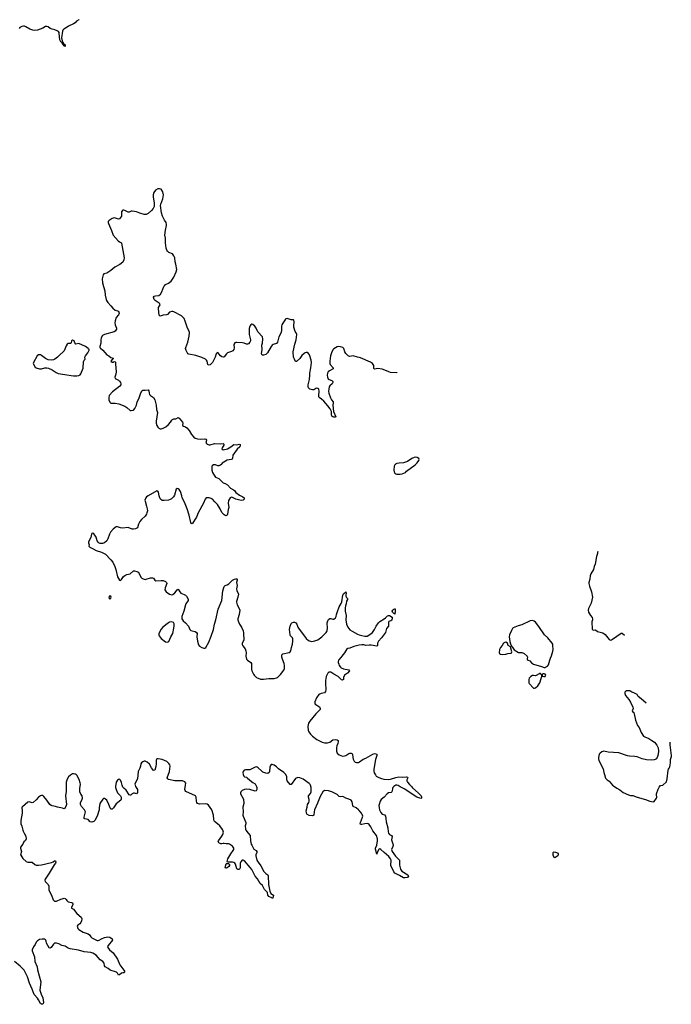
# Model space of a CAD drawing. Header units: inches. Extents: x 1771465 to 1971076, y 472029 to 643563.
# Tile 127 of 127: x 1903639 to 1915853, y 589888 to 608327. Entities that reach past the tile are written whole.
import ezdxf

# ---------------------------------------------------------------- set-up
doc = ezdxf.new("R2010")
doc.units = ezdxf.units.IN
doc.header["$MEASUREMENT"] = 0
for name, color, linetype in [('B9508', 7, 'Continuous'), ('B9509', 7, 'Continuous'), ('B9519', 7, 'Continuous'), ('B9600', 7, 'Continuous'), ('B9610', 7, 'Continuous')]:
    doc.layers.add(name, color=color, linetype=linetype)

msp = doc.modelspace()

# ---------------------------------------------------------------- linework, layer by layer
at = {"layer": 'B9508', "color": 6, "elevation": 400}
msp.add_lwpolyline([(1904076, 590000), (1904082, 589970), (1904085, 589915), (1904070, 589888), (1904050, 589891), (1904030, 589904), (1903993, 589973), (1903970, 590000)], dxfattribs=at)
at = {"layer": 'B9509', "color": 6, "elevation": 400}
for points in [[(1907417, 600000), (1907409, 599990), (1907390, 599976), (1907370, 599972), (1907350, 599974), (1907310, 599991), (1907290, 599994), (1907270, 599990), (1907248, 599972), (1907243, 599957), (1907242, 599890), (1907253, 599850), (1907270, 599817), (1907310, 599763), (1907370, 599732), (1907450, 599653), (1907490, 599639), (1907535, 599615), (1907590, 599551), (1907645, 599525), (1907665, 599510), (1907690, 599470), (1907762, 599422), (1907823, 599390), (1907846, 599370), (1907849, 599350), (1907830, 599328), (1907790, 599322), (1907690, 599349), (1907630, 599381), (1907610, 599384), (1907586, 599374), (1907550, 599322), (1907546, 599270), (1907559, 599190), (1907547, 599153), (1907535, 599065), (1907530, 599050), (1907510, 599038), (1907490, 599043), (1907470, 599054), (1907430, 599097), (1907396, 599170), (1907348, 599250), (1907296, 599296), (1907250, 599348), (1907230, 599361), (1907190, 599375), (1907164, 599376), (1907137, 599370), (1907118, 599350), (1907086, 599270), (1906986, 599090), (1906950, 599013), (1906870, 598889), (1906850, 598901), (1906846, 598910), (1906814, 599050), (1906777, 599170), (1906730, 599293), (1906687, 599370), (1906680, 599410), (1906654, 599490), (1906631, 599530), (1906610, 599542), (1906590, 599545), (1906570, 599533), (1906540, 599420), (1906520, 599390), (1906486, 599354), (1906461, 599339), (1906430, 599330), (1906350, 599321), (1906310, 599325), (1906280, 599350), (1906268, 599370), (1906256, 599410), (1906241, 599481), (1906230, 599497), (1906210, 599501), (1906048, 599410), (1906019, 599390), (1906001, 599370), (1905987, 599330), (1905989, 599311), (1906019, 599219), (1906029, 599170), (1906032, 599130), (1906025, 599090), (1906014, 599066), (1905989, 599031), (1905925, 598970), (1905892, 598930), (1905863, 598877), (1905847, 598813), (1905837, 598803), (1905810, 598790), (1905770, 598786), (1905749, 598789), (1905675, 598815), (1905566, 598806), (1905530, 598811), (1905470, 598831), (1905450, 598830), (1905430, 598819), (1905390, 598786), (1905342, 598730), (1905320, 598690), (1905290, 598604), (1905270, 598566), (1905230, 598531), (1905190, 598515), (1905150, 598518), (1905127, 598527), (1905110, 598542), (1905093, 598570), (1905070, 598634), (1905050, 598674), (1905030, 598699), (1905010, 598714), (1904990, 598702), (1904984, 598690), (1904973, 598630), (1904932, 598550), (1904932, 598530), (1904942, 598490), (1904936, 598470), (1904951, 598450), (1905018, 598418), (1905070, 598384), (1905170, 598358), (1905250, 598316), (1905350, 598212), (1905382, 598170), (1905422, 598090), (1905443, 598030), (1905473, 597893), (1905510, 597831), (1905530, 597826), (1905550, 597846), (1905583, 597897), (1905610, 597921), (1905650, 597936), (1905710, 597949), (1905770, 598008), (1905790, 598007), (1905835, 597995), (1905858, 597978), (1905876, 597956), (1905910, 597888), (1905927, 597867), (1905953, 597853), (1905990, 597846), (1906010, 597847), (1906090, 597872), (1906130, 597877), (1906150, 597870), (1906173, 597833), (1906190, 597821), (1906290, 597827), (1906330, 597822), (1906370, 597808), (1906392, 597790), (1906397, 597770), (1906364, 597690), (1906362, 597650), (1906370, 597630), (1906387, 597610), (1906450, 597567), (1906490, 597555), (1906510, 597562), (1906550, 597596), (1906590, 597648), (1906610, 597663), (1906641, 597610), (1906662, 597590), (1906724, 597564), (1906749, 597549), (1906768, 597530), (1906788, 597490), (1906796, 597470), (1906796, 597450), (1906755, 597390), (1906747, 597370), (1906715, 597250), (1906679, 597150), (1906679, 597110), (1906702, 597070), (1906750, 597030), (1906802, 596970), (1906830, 596910), (1906849, 596890), (1906870, 596880), (1906927, 596867), (1906952, 596850), (1906964, 596830), (1906962, 596770), (1906970, 596690), (1906990, 596619), (1907012, 596592), (1907050, 596571), (1907090, 596556), (1907110, 596556), (1907130, 596567), (1907187, 596673), (1907230, 596785), (1907270, 596906), (1907292, 597010), (1907318, 597090), (1907362, 597290), (1907431, 597449), (1907445, 597630), (1907470, 597711), (1907490, 597730), (1907530, 597746), (1907557, 597763), (1907630, 597828), (1907663, 597850), (1907690, 597856), (1907710, 597855), (1907714, 597850), (1907716, 597830), (1907703, 597790), (1907716, 597730), (1907702, 597670), (1907710, 597631), (1907737, 597590), (1907738, 597570), (1907729, 597510), (1907702, 597430), (1907703, 597417), (1907716, 597370), (1907758, 597290), (1907764, 597270), (1907755, 597190), (1907730, 597110), (1907730, 597090), (1907741, 597050), (1907759, 597010), (1907794, 596950), (1907800, 596930), (1907826, 596890), (1907837, 596837), (1907839, 596710), (1907811, 596650), (1907807, 596627), (1907819, 596599), (1907863, 596543), (1907880, 596510), (1907883, 596470), (1907876, 596410), (1907892, 596352), (1907911, 596330), (1907970, 596290), (1907983, 596270), (1907982, 596162), (1907990, 596130), (1908022, 596070), (1908034, 596050), (1908080, 596010), (1908150, 595979), (1908210, 595978), (1908310, 595990), (1908410, 595990), (1908450, 596000), (1908470, 596010), (1908530, 596064), (1908593, 596147), (1908603, 596177), (1908605, 596230), (1908594, 596270), (1908562, 596350), (1908554, 596390), (1908553, 596430), (1908570, 596454), (1908690, 596479), (1908711, 596489), (1908724, 596510), (1908732, 596570), (1908752, 596630), (1908759, 596690), (1908756, 596730), (1908750, 596748), (1908717, 596790), (1908710, 596810), (1908698, 596910), (1908708, 596972), (1908730, 597020), (1908740, 597030), (1908770, 597045), (1908790, 597047), (1908813, 597033), (1908832, 597010), (1908851, 596951), (1908863, 596930), (1909010, 596736), (1909050, 596702), (1909088, 596688), (1909110, 596685), (1909170, 596694), (1909225, 596715), (1909305, 596770), (1909340, 596810), (1909385, 596850), (1909398, 596870), (1909405, 596890), (1909410, 596930), (1909400, 597030), (1909414, 597070), (1909430, 597096), (1909450, 597113), (1909470, 597113), (1909510, 597098), (1909530, 597100), (1909556, 597124), (1909569, 597150), (1909575, 597190), (1909598, 597242), (1909625, 597330), (1909664, 597396), (1909675, 597425), (1909698, 597550), (1909710, 597575), (1909750, 597612), (1909756, 597590), (1909751, 597550), (1909754, 597530), (1909766, 597506), (1909785, 597490), (1909783, 597470), (1909765, 597435), (1909757, 597390), (1909743, 597350), (1909737, 597310), (1909739, 597250), (1909760, 597170), (1909752, 597090), (1909762, 597010), (1909788, 596950), (1909830, 596902), (1909870, 596874), (1909970, 596817), (1910000, 596808)], [(1910000, 596611), (1909900, 596590), (1909830, 596559), (1909789, 596550), (1909766, 596530), (1909730, 596470), (1909674, 596410), (1909658, 596382), (1909617, 596330), (1909611, 596310), (1909610, 596290), (1909618, 596258), (1909630, 596230), (1909650, 596203), (1909666, 596190), (1909711, 596171), (1909811, 596150), (1909822, 596130), (1909786, 596090), (1909730, 596049), (1909710, 596010), (1909706, 595990), (1909710, 595969), (1909690, 595956), (1909670, 595965), (1909606, 596026), (1909528, 596068), (1909470, 596108), (1909450, 596111), (1909434, 596106), (1909413, 596087), (1909385, 596030), (1909370, 595950), (1909372, 595870), (1909380, 595810), (1909379, 595781), (1909370, 595748), (1909350, 595721), (1909290, 595708), (1909249, 595691), (1909203, 595630), (1909172, 595550), (1909169, 595530), (1909177, 595510), (1909256, 595456), (1909270, 595430), (1909269, 595410), (1909236, 595370), (1909187, 595330), (1909075, 595190), (1909052, 595150), (1909037, 595090), (1909045, 595025), (1909060, 594990), (1909087, 594947), (1909128, 594910), (1909210, 594850), (1909310, 594796), (1909350, 594784), (1909410, 594783), (1909450, 594795), (1909510, 594838), (1909550, 594847), (1909590, 594844), (1909608, 594828), (1909611, 594810), (1909600, 594770), (1909582, 594730), (1909575, 594690), (1909576, 594630), (1909592, 594590), (1909630, 594559), (1909690, 594536), (1909730, 594539), (1909750, 594546), (1909810, 594584), (1909830, 594592), (1909853, 594593), (1909867, 594587), (1909879, 594570), (1909883, 594510), (1909890, 594481), (1909910, 594443), (1909930, 594424), (1909950, 594417), (1909990, 594417), (1910000, 594423)], [(1910000, 593519), (1909990, 593531), (1909945, 593570), (1909890, 593591), (1909881, 593610), (1909870, 593682), (1909852, 593712), (1909811, 593731), (1909750, 593750), (1909710, 593774), (1909690, 593778), (1909650, 593773), (1909630, 593779), (1909590, 593819), (1909526, 593846), (1909490, 593870), (1909425, 593885), (1909350, 593889), (1909324, 593870), (1909270, 593782), (1909224, 593656), (1909165, 593530), (1909156, 593490), (1909152, 593428), (1909130, 593417), (1909063, 593423), (1909024, 593450), (1909013, 593473), (1909009, 593510), (1909030, 593582), (1909036, 593630), (1909060, 593670), (1909065, 593690), (1909063, 593723), (1909053, 593770), (1909055, 593790), (1909090, 593836), (1909101, 593870), (1909100, 593950), (1909091, 593990), (1909083, 594003), (1909063, 594023), (1908950, 594102), (1908890, 594129), (1908850, 594133), (1908806, 594114), (1908730, 594007), (1908710, 594003), (1908652, 594072), (1908646, 594090), (1908648, 594150), (1908630, 594190), (1908590, 594228), (1908490, 594300), (1908450, 594336), (1908410, 594366), (1908390, 594375), (1908370, 594381), (1908350, 594378), (1908337, 594363), (1908328, 594332), (1908324, 594250), (1908312, 594228), (1908290, 594213), (1908250, 594216), (1908197, 594237), (1908170, 594258), (1908110, 594318), (1908090, 594331), (1908070, 594334), (1908050, 594328), (1907950, 594280), (1907870, 594282), (1907848, 594272), (1907830, 594250), (1907823, 594230), (1907826, 594190), (1907841, 594161), (1907850, 594149), (1907890, 594139), (1907904, 594130), (1907950, 594083), (1908010, 594040), (1908050, 594019), (1908078, 593970), (1908083, 593950), (1908084, 593910), (1908070, 593885), (1908050, 593880), (1907950, 593910), (1907890, 593915), (1907850, 593913), (1907806, 593890), (1907787, 593870), (1907775, 593850), (1907780, 593830), (1907837, 593730), (1907841, 593650), (1907821, 593579), (1907826, 593490), (1907823, 593430), (1907826, 593410), (1907877, 593290), (1907878, 593270), (1907863, 593230), (1907872, 593170), (1907879, 593150), (1907919, 593090), (1907961, 593050), (1907964, 592950), (1907978, 592890), (1907988, 592868), (1908030, 592796), (1908071, 592771), (1908087, 592750), (1908087, 592730), (1908065, 592690), (1908065, 592670), (1908086, 592586), (1908108, 592548), (1908160, 592480), (1908216, 592376), (1908250, 592339), (1908289, 592310), (1908296, 592296), (1908304, 592130), (1908326, 592006), (1908345, 591965), (1908394, 591930), (1908385, 591875), (1908370, 591873), (1908363, 591883), (1908310, 591908), (1908293, 591930), (1908281, 591981), (1908230, 592038), (1908188, 592110), (1908149, 592149), (1908096, 592236), (1908052, 592290), (1907990, 592410), (1907961, 592450), (1907850, 592573), (1907830, 592585), (1907810, 592586), (1907783, 592557), (1907771, 592529), (1907770, 592446), (1907760, 592420), (1907750, 592410), (1907730, 592410), (1907706, 592426), (1907682, 592510), (1907670, 592531), (1907650, 592546), (1907627, 592553), (1907589, 592549), (1907532, 592552), (1907525, 592565), (1907541, 592610), (1907596, 592704), (1907642, 592770), (1907651, 592790), (1907651, 592811), (1907643, 592830), (1907628, 592850), (1907570, 592888), (1907550, 592893), (1907510, 592891), (1907470, 592899), (1907450, 592899), (1907430, 592892), (1907410, 592894), (1907373, 592910), (1907364, 592924), (1907360, 592930), (1907363, 592950), (1907426, 593034), (1907447, 593070), (1907457, 593110), (1907454, 593130), (1907439, 593159), (1907390, 593228), (1907344, 593270), (1907290, 593310), (1907283, 593323), (1907276, 593350), (1907274, 593430), (1907240, 593530), (1907175, 593615), (1907150, 593635), (1907130, 593640), (1907010, 593637), (1906990, 593640), (1906973, 593650), (1906960, 593670), (1906954, 593690), (1906946, 593766), (1906933, 593790), (1906751, 593871), (1906739, 593890), (1906737, 593910), (1906750, 593990), (1906751, 594030), (1906734, 594054), (1906690, 594074), (1906610, 594071), (1906550, 594074), (1906430, 594100), (1906414, 594110), (1906406, 594130), (1906450, 594250), (1906457, 594350), (1906453, 594370), (1906437, 594397), (1906395, 594435), (1906356, 594456), (1906310, 594472), (1906232, 594488), (1906210, 594486), (1906198, 594462), (1906198, 594390), (1906190, 594344), (1906170, 594274), (1906150, 594264), (1906110, 594317), (1906070, 594388), (1906030, 594421), (1905990, 594439), (1905970, 594440), (1905946, 594430), (1905924, 594410), (1905911, 594389), (1905904, 594350), (1905889, 594310), (1905860, 594250), (1905846, 594110), (1905805, 594030), (1905799, 594010), (1905801, 593990), (1905809, 593970), (1905846, 593910), (1905850, 593890), (1905847, 593853), (1905830, 593828), (1905790, 593840), (1905770, 593841), (1905750, 593831), (1905730, 593809), (1905717, 593803), (1905710, 593802), (1905690, 593814), (1905637, 593897), (1905593, 593933), (1905575, 593955), (1905559, 593990), (1905550, 594039), (1905530, 594085), (1905510, 594102), (1905490, 594100), (1905470, 594087), (1905450, 594050), (1905434, 593970), (1905435, 593950), (1905447, 593910), (1905475, 593850), (1905489, 593829), (1905529, 593790), (1905540, 593770), (1905544, 593730), (1905533, 593710), (1905450, 593644), (1905397, 593570), (1905370, 593542), (1905350, 593542), (1905333, 593570), (1905312, 593630), (1905270, 593710), (1905250, 593732), (1905230, 593741), (1905210, 593740), (1905195, 593730), (1905143, 593650), (1905130, 593570), (1905130, 593530), (1905091, 593410), (1905050, 593328), (1905030, 593310), (1904990, 593297), (1904963, 593303), (1904923, 593350), (1904862, 593362), (1904849, 593370), (1904845, 593390), (1904874, 593490), (1904854, 593530), (1904796, 593590), (1904777, 593630), (1904779, 593670), (1904806, 593714), (1904817, 593750), (1904811, 593791), (1904785, 593825), (1904769, 593869), (1904768, 593930), (1904779, 594010), (1904775, 594035), (1904755, 594095), (1904710, 594182), (1904690, 594196), (1904670, 594201), (1904650, 594205), (1904630, 594202), (1904590, 594182), (1904554, 594150), (1904530, 594107), (1904512, 594050), (1904508, 594012), (1904508, 593872), (1904499, 593790), (1904514, 593630), (1904510, 593610), (1904485, 593555), (1904470, 593548), (1904443, 593563), (1904350, 593577), (1904310, 593595), (1904250, 593604), (1904230, 593612), (1904207, 593630), (1904150, 593713), (1904090, 593782), (1904070, 593796), (1904050, 593799), (1904030, 593793), (1903994, 593766), (1903950, 593717), (1903890, 593665), (1903870, 593661), (1903817, 593677), (1903790, 593672), (1903690, 593589), (1903682, 593578), (1903678, 593570), (1903688, 593510), (1903688, 593468), (1903663, 593330), (1903660, 593270), (1903682, 593222), (1903696, 593150), (1903704, 593130), (1903721, 593090), (1903755, 593035), (1903759, 592990), (1903745, 592955), (1903718, 592930), (1903696, 592890), (1903654, 592830), (1903653, 592810), (1903668, 592770), (1903671, 592750), (1903655, 592690), (1903658, 592678), (1903697, 592617), (1903760, 592560), (1903790, 592550), (1903850, 592552), (1903870, 592547), (1903924, 592504), (1903950, 592494), (1903990, 592492), (1904050, 592500), (1904236, 592544), (1904265, 592555), (1904290, 592575), (1904312, 592572), (1904317, 592550), (1904311, 592530), (1904283, 592497), (1904194, 592346), (1904127, 592250), (1904115, 592230), (1904110, 592210), (1904116, 592190), (1904173, 592130), (1904183, 592103), (1904187, 592030), (1904193, 592010), (1904237, 591930), (1904265, 591845), (1904290, 591822), (1904310, 591817), (1904330, 591820), (1904410, 591858), (1904437, 591863), (1904470, 591877), (1904490, 591869), (1904510, 591852), (1904522, 591830), (1904546, 591810), (1904610, 591795), (1904626, 591786), (1904635, 591770), (1904633, 591750), (1904610, 591710), (1904613, 591690), (1904650, 591667), (1904710, 591590), (1904790, 591523), (1904807, 591490), (1904799, 591450), (1904783, 591417), (1904766, 591394), (1904730, 591370), (1904714, 591350), (1904729, 591310), (1904750, 591290), (1904830, 591241), (1904925, 591205), (1904948, 591188), (1904971, 591150), (1904992, 591132), (1905090, 591082), (1905110, 591082), (1905130, 591088), (1905170, 591112), (1905230, 591140), (1905293, 591153), (1905327, 591147), (1905373, 591114), (1905377, 591090), (1905296, 590990), (1905286, 590970), (1905290, 590950), (1905321, 590910), (1905390, 590850), (1905470, 590734), (1905514, 590630), (1905592, 590530), (1905601, 590510), (1905603, 590490), (1905600, 590480), (1905590, 590476), (1905570, 590478), (1905550, 590472), (1905510, 590443), (1905490, 590436), (1905472, 590472), (1905451, 590490), (1905332, 590530), (1905297, 590557), (1905242, 590590), (1905229, 590610), (1905220, 590660), (1905199, 590690), (1905150, 590721), (1905071, 590811), (1905010, 590847), (1904970, 590856), (1904850, 590871), (1904742, 590902), (1904587, 590927), (1904550, 590942), (1904490, 590975), (1904430, 590992), (1904370, 591019), (1904330, 591032), (1904290, 591030), (1904270, 591012), (1904230, 590953), (1904210, 590940), (1904190, 590943), (1904139, 591030), (1904136, 591070), (1904130, 591090), (1904110, 591106), (1904090, 591111), (1904062, 591110), (1904010, 591099), (1903970, 591076), (1903949, 591051), (1903928, 591010), (1903896, 590964), (1903875, 590910), (1903876, 590890), (1903917, 590777), (1903925, 590690), (1903966, 590590), (1903975, 590535), (1904036, 590310), (1904019, 590150), (1904040, 590080), (1904073, 590010), (1904076, 590000)], [(1903970, 590000), (1903910, 590070), (1903874, 590174), (1903822, 590282), (1903785, 590405), (1903722, 590530), (1903650, 590602), (1903545, 590690)]]:
    msp.add_lwpolyline(points, dxfattribs=at)
for points in [[(1905330, 597536), (1905308, 597510), (1905317, 597490), (1905330, 597477), (1905350, 597491), (1905355, 597510), (1905350, 597533)], [(1906490, 597050), (1906450, 597043), (1906430, 597034), (1906319, 596950), (1906290, 596914), (1906248, 596830), (1906248, 596810), (1906255, 596790), (1906270, 596762), (1906290, 596738), (1906370, 596678), (1906410, 596668), (1906435, 596685), (1906470, 596770), (1906508, 596830), (1906531, 596930), (1906536, 596976), (1906534, 597014), (1906519, 597039)], [(1907495, 592435), (1907492, 592450), (1907510, 592518), (1907517, 592523), (1907550, 592522), (1907569, 592509), (1907571, 592490), (1907562, 592470), (1907530, 592445), (1907510, 592435)]]:
    msp.add_lwpolyline(points, close=True, dxfattribs=at)
at = {"layer": 'B9519', "color": 6}
for points, elevation in [([(1910680, 600000), (1910670, 599992), (1910657, 599963), (1910649, 599890), (1910657, 599857), (1910670, 599834), (1910690, 599820), (1910710, 599817), (1910770, 599817), (1910810, 599823), (1910872, 599848), (1910890, 599871), (1911049, 599990), (1911060, 600000)], 500), ([(1914477, 598367), (1914471, 598350), (1914471, 598330), (1914448, 598272), (1914428, 598132), (1914407, 598090), (1914391, 598030), (1914347, 597950), (1914331, 597910), (1914328, 597850), (1914308, 597790), (1914308, 597770), (1914318, 597718), (1914355, 597610), (1914374, 597510), (1914350, 597398), (1914302, 597298), (1914295, 597270), (1914302, 597230), (1914336, 597170), (1914368, 597130), (1914373, 597110), (1914373, 597090), (1914361, 597050), (1914371, 596911), (1914390, 596896), (1914430, 596901), (1914472, 596872), (1914570, 596842), (1914610, 596811), (1914690, 596721), (1914710, 596705), (1914730, 596711), (1914753, 596727), (1914910, 596838), (1914930, 596838), (1914976, 596802)], 500), ([(1910000, 596808), (1910050, 596793), (1910110, 596783), (1910150, 596785), (1910182, 596798), (1910229, 596830), (1910250, 596851), (1910290, 596910), (1910318, 596970), (1910364, 597030), (1910390, 597057), (1910470, 597110), (1910497, 597123), (1910530, 597161), (1910550, 597172), (1910571, 597171), (1910619, 597139), (1910623, 597123), (1910616, 597084), (1910593, 597070), (1910560, 597060), (1910553, 597047), (1910549, 596970), (1910517, 596923), (1910495, 596850), (1910420, 596750), (1910366, 596690), (1910347, 596650), (1910344, 596610), (1910330, 596596), (1910228, 596612), (1910190, 596615), (1910130, 596610), (1910090, 596621), (1910050, 596621), (1910000, 596611)], 400), ([(1915078, 595758), (1915004, 595756), (1914984, 595736), (1914982, 595710), (1914996, 595670), (1915055, 595595), (1915085, 595545), (1915131, 595450), (1915135, 595430), (1915133, 595410), (1915119, 595390), (1915127, 595370), (1915150, 595351), (1915159, 595330), (1915180, 595210), (1915219, 595110), (1915252, 595070), (1915290, 594979), (1915332, 594912), (1915355, 594895), (1915430, 594864), (1915490, 594830), (1915535, 594795), (1915582, 594742), (1915604, 594690), (1915610, 594630), (1915607, 594573), (1915594, 594526), (1915572, 594488), (1915550, 594472), (1915534, 594466), (1915490, 594463), (1915390, 594467), (1915307, 594487), (1915210, 594524), (1915170, 594530), (1915070, 594533), (1915030, 594541), (1914870, 594597), (1914670, 594609), (1914590, 594629), (1914570, 594625), (1914550, 594614), (1914518, 594590), (1914501, 594570), (1914486, 594510), (1914486, 594486), (1914495, 594455), (1914577, 594297), (1914587, 594230), (1914603, 594190), (1914620, 594120), (1914651, 594090), (1914690, 594066), (1914750, 593991), (1914770, 593981), (1914833, 593933), (1914890, 593904), (1914950, 593857), (1915050, 593808), (1915090, 593798), (1915130, 593799), (1915210, 593766), (1915366, 593726), (1915450, 593691), (1915510, 593679), (1915530, 593687), (1915575, 593750), (1915580, 593770), (1915572, 593810), (1915575, 593830), (1915605, 593915), (1915624, 593956), (1915650, 593983), (1915692, 593990), (1915763, 594057), (1915777, 594110), (1915793, 594270), (1915799, 594290), (1915812, 594308), (1915824, 594336), (1915837, 594410), (1915838, 594470), (1915853, 594530), (1915853, 594550), (1915833, 594750), (1915833, 594798)], 500), ([(1915384, 595528), (1915290, 595609), (1915234, 595650), (1915210, 595689), (1915199, 595699), (1915150, 595724), (1915115, 595735), (1915078, 595758)], 500), ([(1910000, 594423), (1910010, 594428), (1910080, 594480), (1910130, 594500), (1910256, 594570), (1910290, 594582), (1910333, 594573), (1910336, 594550), (1910310, 594470), (1910275, 594290), (1910277, 594257), (1910285, 594225), (1910305, 594185), (1910322, 594162), (1910373, 594133), (1910418, 594118), (1910467, 594107), (1910550, 594100), (1910590, 594107), (1910690, 594137), (1910747, 594147), (1910820, 594140), (1910890, 594145), (1910910, 594142), (1910917, 594130), (1910897, 594090), (1910896, 594070), (1910908, 594050), (1910945, 594005), (1910982, 593970), (1911003, 593943), (1911110, 593850), (1911165, 593790), (1911172, 593772), (1911170, 593750), (1911155, 593745), (1911080, 593770), (1910844, 593924), (1910770, 593961), (1910730, 593987), (1910710, 593994), (1910690, 593993), (1910653, 593970), (1910633, 593947), (1910626, 593930), (1910622, 593878), (1910616, 593864), (1910604, 593856), (1910550, 593848), (1910524, 593830), (1910470, 593766), (1910417, 593723), (1910398, 593690), (1910375, 593630), (1910372, 593610), (1910377, 593570), (1910386, 593530), (1910410, 593478), (1910430, 593451), (1910475, 593435), (1910494, 593414), (1910503, 593370), (1910505, 593305), (1910541, 593190), (1910544, 593116), (1910550, 593096), (1910570, 593070), (1910609, 593049), (1910621, 593030), (1910610, 592970), (1910613, 592950), (1910635, 592895), (1910638, 592862), (1910636, 592844), (1910609, 592790), (1910613, 592770), (1910623, 592750), (1910685, 592665), (1910755, 592590), (1910755, 592495), (1910776, 592416), (1910803, 592383), (1910914, 592310), (1910925, 592290), (1910910, 592265), (1910900, 592260), (1910866, 592254), (1910830, 592259), (1910761, 592301), (1910670, 592347), (1910650, 592367), (1910595, 592490), (1910593, 592510), (1910604, 592570), (1910601, 592590), (1910590, 592610), (1910555, 592655), (1910468, 592728), (1910410, 592789), (1910390, 592799), (1910370, 592786), (1910340, 592730), (1910330, 592702), (1910305, 592795), (1910306, 592814), (1910332, 592870), (1910348, 592950), (1910345, 592990), (1910324, 593050), (1910259, 593139), (1910221, 593210), (1910190, 593255), (1910170, 593268), (1910150, 593274), (1910111, 593270), (1910050, 593255), (1910030, 593256), (1910023, 593270), (1910027, 593290), (1910065, 593390), (1910068, 593410), (1910060, 593440), (1910043, 593470), (1910000, 593519)], 400)]:
    msp.add_lwpolyline(points, dxfattribs=dict(at, elevation=elevation))
for points, elevation in [([(1910670, 597196), (1910650, 597206), (1910629, 597229), (1910621, 597250), (1910630, 597272), (1910650, 597288), (1910670, 597297), (1910675, 597295), (1910678, 597250)], 400), ([(1913250, 597075), (1913210, 597067), (1913050, 596997), (1912982, 596978), (1912890, 596941), (1912874, 596926), (1912856, 596890), (1912822, 596810), (1912814, 596770), (1912825, 596685), (1912837, 596637), (1912854, 596594), (1912870, 596581), (1912904, 596524), (1912990, 596476), (1913050, 596476), (1913070, 596470), (1913095, 596455), (1913148, 596408), (1913157, 596390), (1913150, 596366), (1913150, 596348), (1913170, 596334), (1913203, 596323), (1913230, 596286), (1913250, 596271), (1913270, 596261), (1913417, 596217), (1913470, 596194), (1913490, 596194), (1913496, 596204), (1913530, 596222), (1913552, 596248), (1913573, 596330), (1913586, 596370), (1913607, 596413), (1913630, 596502), (1913636, 596530), (1913634, 596610), (1913630, 596630), (1913618, 596650), (1913538, 596750), (1913476, 596810), (1913370, 596965), (1913305, 597045), (1913282, 597062)], 500), ([(1912750, 596669), (1912730, 596664), (1912710, 596650), (1912685, 596610), (1912650, 596569), (1912631, 596530), (1912626, 596470), (1912635, 596455), (1912650, 596447), (1912690, 596441), (1912750, 596444), (1912790, 596456), (1912850, 596463), (1912859, 596470), (1912861, 596490), (1912840, 596580), (1912796, 596610), (1912785, 596650)], 500), ([(1913390, 596086), (1913372, 596068), (1913353, 596067), (1913344, 596056), (1913310, 596038), (1913270, 596048), (1913250, 596048), (1913222, 596030), (1913190, 595998), (1913179, 595970), (1913182, 595910), (1913190, 595896), (1913270, 595811), (1913290, 595811), (1913310, 595817), (1913350, 595854), (1913378, 595890), (1913389, 595910), (1913415, 595990), (1913426, 596030), (1913426, 596050), (1913422, 596062), (1913407, 596067), (1913402, 596082)], 500), ([(1913470, 596079), (1913450, 596078), (1913434, 596070), (1913434, 596034), (1913466, 596026), (1913490, 596027), (1913498, 596050), (1913490, 596069)], 500), ([(1913645, 592735), (1913633, 592727), (1913633, 592687), (1913650, 592645), (1913670, 592638), (1913728, 592672), (1913735, 592690), (1913735, 592710), (1913686, 592730)], 500)]:
    msp.add_lwpolyline(points, close=True, dxfattribs=dict(at, elevation=elevation))
at = {"layer": 'B9600', "color": 6}
for points, elevation in [([(1904756, 608327), (1904750, 608322), (1904703, 608297), (1904677, 608270), (1904650, 608251), (1904552, 608208), (1904532, 608190), (1904468, 608152), (1904449, 608131), (1904442, 608110), (1904425, 607985), (1904444, 607904), (1904450, 607903), (1904461, 607881), (1904490, 607855), (1904492, 607828), (1904470, 607838), (1904458, 607858), (1904450, 607863), (1904443, 607883), (1904430, 607892), (1904424, 607904), (1904410, 607912), (1904390, 607950), (1904381, 608070), (1904376, 608090), (1904365, 608105), (1904341, 608121), (1904300, 608140), (1904248, 608150), (1904210, 608165), (1904170, 608193), (1904150, 608201), (1904123, 608197), (1904076, 608170), (1904025, 608150), (1903970, 608134), (1903913, 608127), (1903884, 608130), (1903830, 608149), (1903754, 608194), (1903730, 608203), (1903710, 608206), (1903679, 608201), (1903642, 608178), (1903630, 608165)], 300), ([(1910000, 601999), (1909970, 602005), (1909890, 602030), (1909830, 602021), (1909810, 602024), (1909793, 602033), (1909753, 602073), (1909735, 602110), (1909717, 602170), (1909693, 602190), (1909650, 602202), (1909610, 602205), (1909590, 602198), (1909530, 602163), (1909512, 602148), (1909487, 602110), (1909467, 602033), (1909450, 601930), (1909452, 601890), (1909459, 601870), (1909514, 601810), (1909513, 601790), (1909444, 601750), (1909424, 601730), (1909411, 601709), (1909404, 601670), (1909408, 601630), (1909423, 601603), (1909439, 601590), (1909488, 601568), (1909510, 601550), (1909510, 601530), (1909497, 601510), (1909453, 601470), (1909439, 601450), (1909431, 601410), (1909430, 601370), (1909434, 601330), (1909463, 601243), (1909482, 601210), (1909513, 601170), (1909515, 601150), (1909509, 601109), (1909524, 600990), (1909564, 600890), (1909550, 600882), (1909530, 600882), (1909507, 600887), (1909490, 600902), (1909484, 600930), (1909482, 600990), (1909457, 601037), (1909416, 601096), (1909341, 601181), (1909298, 601218), (1909250, 601251), (1909244, 601270), (1909244, 601290), (1909251, 601370), (1909243, 601410), (1909230, 601423), (1909210, 601428), (1909190, 601421), (1909150, 601395), (1909130, 601393), (1909078, 601410), (1909055, 601435), (1909049, 601450), (1909049, 601490), (1909070, 601590), (1909078, 601670), (1909076, 601710), (1909099, 601810), (1909106, 601910), (1909100, 601950), (1909068, 602048), (1909055, 602075), (1909030, 602092), (1909010, 602094), (1908990, 602086), (1908970, 602074), (1908930, 602036), (1908890, 601985), (1908830, 601928), (1908810, 601924), (1908801, 601941), (1908792, 601972), (1908772, 602010), (1908767, 602110), (1908794, 602250), (1908821, 602330), (1908832, 602430), (1908822, 602462), (1908800, 602490), (1908778, 602570), (1908777, 602603), (1908784, 602670), (1908778, 602698), (1908770, 602709), (1908730, 602707), (1908650, 602729), (1908630, 602723), (1908624, 602716), (1908573, 602647), (1908550, 602610), (1908545, 602590), (1908544, 602510), (1908537, 602470), (1908498, 602390), (1908480, 602310), (1908471, 602289), (1908450, 602266), (1908390, 602243), (1908369, 602230), (1908350, 602206), (1908285, 602090), (1908250, 602060), (1908210, 602042), (1908186, 602046), (1908176, 602056), (1908171, 602071), (1908185, 602150), (1908180, 602230), (1908188, 602270), (1908196, 602350), (1908190, 602390), (1908100, 602480), (1908070, 602549), (1908045, 602590), (1908010, 602622), (1907990, 602625), (1907970, 602615), (1907950, 602590), (1907938, 602542), (1907940, 602430), (1907965, 602330), (1907964, 602310), (1907955, 602290), (1907930, 602258), (1907910, 602250), (1907890, 602250), (1907847, 602267), (1907815, 602275), (1907710, 602284), (1907690, 602283), (1907670, 602276), (1907655, 602245), (1907657, 602177), (1907652, 602150), (1907635, 602125), (1907610, 602111), (1907534, 602086), (1907516, 602070), (1907470, 602013), (1907452, 602008), (1907430, 602014), (1907405, 602030), (1907350, 602093), (1907335, 602085), (1907324, 602070), (1907305, 602010), (1907250, 601910), (1907210, 601864), (1907190, 601855), (1907170, 601863), (1907165, 601870), (1907152, 601930), (1907141, 601950), (1907119, 601970), (1907050, 602001), (1906939, 602039), (1906810, 602061), (1906790, 602072), (1906782, 602082), (1906758, 602130), (1906750, 602170), (1906753, 602190), (1906792, 602290), (1906817, 602403), (1906822, 602470), (1906817, 602490), (1906776, 602570), (1906742, 602682), (1906720, 602730), (1906706, 602750), (1906670, 602779), (1906530, 602857), (1906510, 602864), (1906490, 602864), (1906450, 602852), (1906410, 602804), (1906390, 602797), (1906326, 602794), (1906270, 602773), (1906256, 602796), (1906241, 602910), (1906244, 602936), (1906270, 602990), (1906265, 603005), (1906256, 603016), (1906178, 603070), (1906162, 603090), (1906148, 603130), (1906158, 603150), (1906183, 603157), (1906250, 603165), (1906277, 603190), (1906302, 603230), (1906343, 603330), (1906354, 603346), (1906374, 603366), (1906427, 603393), (1906477, 603430), (1906530, 603504), (1906575, 603605), (1906587, 603650), (1906565, 603750), (1906551, 603790), (1906544, 603870), (1906530, 603908), (1906502, 603942), (1906436, 603970), (1906411, 603990), (1906399, 604010), (1906386, 604050), (1906374, 604150), (1906374, 604234), (1906362, 604290), (1906372, 604388), (1906391, 604470), (1906392, 604490), (1906382, 604530), (1906352, 604572), (1906313, 604650), (1906299, 604710), (1906280, 604850), (1906283, 604870), (1906322, 604970), (1906334, 605050), (1906321, 605101), (1906290, 605153), (1906262, 605162), (1906230, 605158), (1906187, 605133), (1906155, 605090), (1906141, 605050), (1906139, 605010), (1906161, 604890), (1906160, 604830), (1906141, 604790), (1906109, 604751), (1906045, 604695), (1906010, 604682), (1905970, 604681), (1905890, 604702), (1905830, 604731), (1905790, 604734), (1905750, 604743), (1905730, 604741), (1905690, 604724), (1905670, 604723), (1905610, 604754), (1905590, 604759), (1905570, 604757), (1905560, 604750), (1905549, 604730), (1905549, 604670), (1905545, 604650), (1905510, 604595), (1905490, 604590), (1905433, 604613), (1905410, 604614), (1905370, 604603), (1905314, 604566), (1905300, 604550), (1905298, 604530), (1905303, 604510), (1905359, 604379), (1905390, 604292), (1905483, 604183), (1905510, 604164), (1905545, 604150), (1905550, 604143), (1905596, 603870), (1905590, 603829), (1905570, 603789), (1905517, 603743), (1905425, 603695), (1905347, 603630), (1905290, 603592), (1905270, 603581), (1905214, 603566), (1905204, 603550), (1905188, 603472), (1905190, 603398), (1905208, 603330), (1905237, 603250), (1905241, 603170), (1905258, 603090), (1905268, 603068), (1905290, 603030), (1905346, 602970), (1905382, 602922), (1905430, 602885), (1905470, 602876), (1905490, 602866), (1905500, 602850), (1905502, 602830), (1905490, 602798), (1905449, 602751), (1905426, 602690), (1905423, 602650), (1905430, 602610), (1905453, 602550), (1905452, 602530), (1905442, 602510), (1905430, 602495), (1905410, 602480), (1905227, 602433), (1905191, 602410), (1905168, 602370), (1905158, 602330), (1905159, 602270), (1905139, 602210), (1905140, 602190), (1905153, 602173), (1905198, 602138), (1905270, 602052), (1905310, 602032), (1905350, 602004), (1905391, 601990), (1905385, 601970), (1905370, 601963), (1905345, 601930), (1905370, 601911), (1905390, 601913), (1905410, 601924), (1905430, 601918), (1905432, 601912), (1905438, 601878), (1905448, 601730), (1905441, 601690), (1905423, 601630), (1905431, 601610), (1905490, 601576), (1905510, 601558), (1905529, 601530), (1905535, 601510), (1905532, 601490), (1905517, 601463), (1905380, 601360), (1905319, 601290), (1905312, 601250), (1905313, 601210), (1905327, 601167), (1905350, 601147), (1905430, 601146), (1905496, 601136), (1905610, 601089), (1905646, 601066), (1905710, 601010), (1905730, 601007), (1905770, 601014), (1905796, 601044), (1905830, 601110), (1905844, 601170), (1905873, 601227), (1905902, 601318), (1905930, 601374), (1905950, 601392), (1905990, 601391), (1906050, 601398), (1906059, 601379), (1906065, 601330), (1906075, 601310), (1906091, 601291), (1906150, 601252), (1906174, 601210), (1906197, 601110), (1906206, 601030), (1906220, 600970), (1906196, 600810), (1906195, 600770), (1906210, 600728), (1906230, 600696), (1906250, 600678), (1906270, 600668), (1906290, 600668), (1906330, 600680), (1906377, 600703), (1906430, 600747), (1906468, 600790), (1906491, 600829), (1906502, 600838), (1906530, 600850), (1906565, 600855), (1906610, 600875), (1906630, 600864), (1906693, 600790), (1906696, 600770), (1906690, 600728), (1906710, 600713), (1906750, 600703), (1906770, 600685), (1906815, 600635), (1906861, 600561), (1906906, 600506), (1906930, 600490), (1906970, 600478), (1907034, 600474), (1907110, 600480), (1907130, 600472), (1907142, 600450), (1907133, 600430), (1907130, 600410), (1907139, 600390), (1907150, 600380), (1907190, 600365), (1907210, 600364), (1907290, 600390), (1907397, 600383), (1907451, 600390), (1907470, 600370), (1907434, 600310), (1907427, 600290), (1907450, 600274), (1907536, 600290), (1907595, 600325), (1907650, 600372), (1907708, 600368), (1907750, 600377), (1907774, 600374), (1907774, 600350), (1907765, 600330), (1907718, 600282), (1907637, 600170), (1907630, 600110), (1907620, 600100), (1907601, 600090), (1907530, 600078), (1907437, 600023), (1907417, 600000)], 400)]:
    msp.add_lwpolyline(points, dxfattribs=dict(at, elevation=elevation))
at = {"layer": 'B9600', "color": 6, "elevation": 400}
msp.add_lwpolyline([(1904630, 602327), (1904610, 602310), (1904606, 602274), (1904596, 602264), (1904550, 602262), (1904529, 602251), (1904510, 602219), (1904472, 602128), (1904370, 602030), (1904350, 602005), (1904297, 601970), (1904270, 601957), (1904230, 601950), (1904170, 601955), (1904121, 601981), (1904050, 602040), (1904030, 602052), (1904010, 602053), (1903990, 602050), (1903965, 602035), (1903896, 601910), (1903894, 601890), (1903930, 601823), (1903950, 601810), (1904010, 601787), (1904050, 601789), (1904110, 601805), (1904147, 601807), (1904182, 601802), (1904249, 601769), (1904320, 601720), (1904361, 601701), (1904650, 601658), (1904710, 601656), (1904750, 601664), (1904770, 601677), (1904784, 601696), (1904830, 601799), (1904838, 601922), (1904850, 601950), (1904867, 601970), (1904861, 602010), (1904870, 602030), (1904918, 602090), (1904948, 602150), (1904930, 602159), (1904923, 602170), (1904870, 602208), (1904750, 602262), (1904690, 602252), (1904673, 602273), (1904659, 602310), (1904650, 602321)], close=True, dxfattribs=at)
at = {"layer": 'B9610', "color": 6}
for points, elevation in [([(1910707, 601717), (1910705, 601715), (1910590, 601723), (1910558, 601730), (1910514, 601754), (1910430, 601784), (1910350, 601795), (1910290, 601782), (1910277, 601796), (1910274, 601850), (1910266, 601870), (1910250, 601890), (1910215, 601915), (1910030, 601994), (1910000, 601999)], 400), ([(1911060, 600000), (1911090, 600027), (1911122, 600070), (1911129, 600090), (1911122, 600110), (1911086, 600130), (1911050, 600133), (1911030, 600129), (1910991, 600110), (1910907, 600053), (1910830, 600030), (1910750, 600024), (1910710, 600016), (1910690, 600008), (1910680, 600000)], 500)]:
    msp.add_lwpolyline(points, dxfattribs=dict(at, elevation=elevation))

doc.saveas('drawing.dxf')
